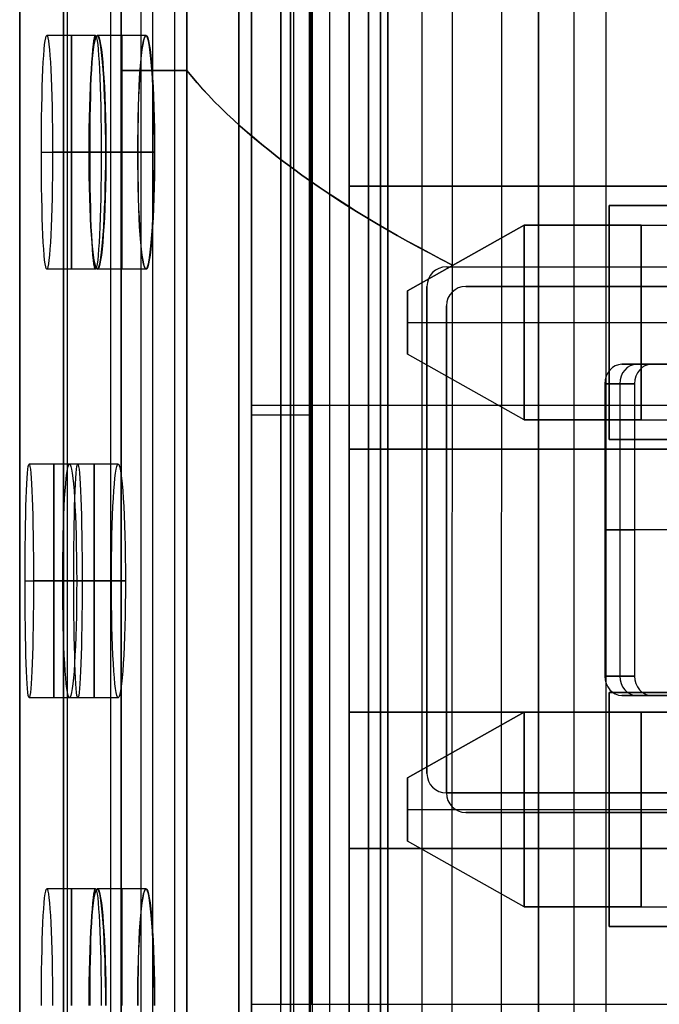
# Model space of a CAD drawing. Extents: x -64 to 57, y 4 to 161.
# Tile 18 of 256: x -64.37 to -61.08, y 37.66 to 42.71. Entities that reach past the tile are written whole.
import ezdxf

# ---------------------------------------------------------------- set-up
doc = ezdxf.new("R2010")
doc.units = 0
doc.layers.add('DEFAULT', color=7, linetype='CONTINUOUS')

msp = doc.modelspace()

# ---------------------------------------------------------------- linework, layer by layer
at = {"layer": 'DEFAULT', "color": 1}
for p, q in [((-62.5162, 152.7104, 35.6675), (-62.5162, 10.4575, 35.6675)), ((-62.5162, 10.4575, 36.8178), (-62.5162, 152.7104, 36.8178)), ((-63.847, 6.8406, 63.2503), (-63.8471, 78.0596, 63.2497)), ((-63.8471, 78.0596, 33.9253), (-63.847, 6.8413, 33.9247)), ((-63.7437, 6.8406, 63.5167), (-63.7438, 78.0596, 63.516)), ((-63.7437, 6.8413, 33.6583), (-63.7438, 78.0596, 33.659)), ((-63.5106, 6.8413, 33.4918), (-63.5108, 78.0597, 33.4925)), ((-63.5108, 78.0597, 33.4925), (-63.5106, 6.8413, 33.4918)), ((-63.5106, 6.8406, 63.6832), (-63.5107, 78.0596, 63.6826)), ((-63.5106, 6.8406, 63.6832), (-63.5107, 78.0596, 63.6826)), ((-62.9617, 77.5528, 31.2228), (-62.9617, 7.4921, 31.2228)), ((-62.9617, 77.5528, 65.9524), (-62.9617, 7.4914, 65.9524)), ((-62.143, 77.0581, 29.0329), (-62.1532, 8.8263, 29.056)), ((-62.143, 77.0581, 68.142), (-62.1532, 8.8261, 68.1189)), ((-61.8899, 77.0581, 28.7335), (-61.9001, 8.826, 28.756)), ((-61.8899, 77.0581, 68.4415), (-61.9001, 8.8259, 68.419)), ((-61.5253, 8.8259, 28.6394), (-61.5154, 77.0581, 28.6171)), ((-61.5253, 8.8257, 68.5356), (-61.5154, 77.0581, 68.5578)), ((-62.3008, 30.1733, 54.194), (-62.3008, 45.1395, 54.194)), ((-61.3579, 45.1725, 54.2269), (-61.3579, 30.1404, 54.2269)), ((-63.2436, 45.1066, 54.1611), (-63.2436, 30.2062, 54.1611)), ((-63.2436, 30.2062, 37.6561), (-63.2436, 45.1066, 37.6561)), ((-62.8799, 30.1935, 37.6434), (-62.8799, 45.1193, 37.6434)), ((-62.5162, 30.1808, 37.6307), (-62.5162, 45.132, 37.6307)), ((-64.3681, 31.5064, 53.5771), (-64.3681, 43.8064, 53.5771)), ((-64.368, 43.8064, 53.5839), (-64.368, 31.5064, 53.5839)), ((-64.1439, 31.5064, 38.2609), (-64.1439, 43.8064, 38.2609)), ((-64.1435, 43.8064, 38.2468), (-64.1435, 31.5064, 38.2468)), ((-64.1246, 43.8064, 53.3272), (-64.1246, 31.5064, 53.3272)), ((-63.9004, 31.5064, 38.5109), (-63.9004, 43.8064, 38.5109)), ((-63.6841, 31.5064, 53.3156), (-63.6841, 43.8064, 53.3156)), ((-63.572, 31.5064, 38.5195), (-63.572, 43.8064, 38.5195)), ((-63.2436, 43.8064, 38.5281), (-63.2436, 31.5064, 38.5281)), ((-63.2436, 31.5064, 53.3041), (-63.2436, 43.8064, 53.3041)), ((-63.9788, 42.6298, 57.2924), (-64.2288, 42.6298, 57.2924)), ((-63.72, 42.6298, 35.5424), (-63.97, 42.6298, 35.5424)), ((-63.7193, 42.6298, 61.6424), (-63.9693, 42.6298, 61.6424)), ((-64.2565, 42.0298, 56.6924), (-64.0065, 42.0298, 56.6924)), ((-63.9492, 42.0298, 57.8924), (-64.1992, 42.0298, 57.8924)), ((-63.762, 42.0298, 36.1424), (-64.012, 42.0298, 36.1424)), ((-64.0113, 42.0298, 61.0424), (-63.7613, 42.0298, 61.0424)), ((-63.9261, 42.0298, 34.9424), (-63.6761, 42.0298, 34.9424)), ((-63.6754, 42.0298, 62.2424), (-63.9254, 42.0298, 62.2424)), ((-63.9788, 41.4298, 57.2924), (-64.2288, 41.4298, 57.2924)), ((-63.72, 41.4298, 35.5424), (-63.97, 41.4298, 35.5424)), ((-63.7193, 41.4298, 61.6424), (-63.9693, 41.4298, 61.6424)), ((-64.0696, 40.4298, 55.1174), (-64.3196, 40.4298, 55.1174)), ((-63.8621, 40.4298, 59.4674), (-64.1121, 40.4298, 59.4674)), ((-64.34, 39.8298, 54.5174), (-64.09, 39.8298, 54.5174)), ((-64.0471, 39.8298, 55.7174), (-64.2971, 39.8298, 55.7174)), ((-64.1469, 39.8298, 58.8674), (-63.8969, 39.8298, 58.8674)), ((-63.8253, 39.8298, 60.0674), (-64.0753, 39.8298, 60.0674)), ((-64.0696, 39.2298, 55.1174), (-64.3196, 39.2298, 55.1174)), ((-63.8621, 39.2298, 59.4674), (-64.1121, 39.2298, 59.4674)), ((-63.9788, 38.2498, 57.2924), (-64.2288, 38.2498, 57.2924)), ((-63.72, 38.2498, 35.5424), (-63.97, 38.2498, 35.5424)), ((-63.7193, 38.2498, 61.6424), (-63.9693, 38.2498, 61.6424))]:
    msp.add_line(p, q, dxfattribs=at)
at = {"layer": 'DEFAULT', "color": 156}
for p, q in [((-61.704, 10.774, 35.8806), (-61.704, 151.5363, 35.8806)), ((-61.704, 151.5363, 37.5166), (-61.704, 10.774, 37.5166)), ((-61.704, 10.774, 36.6986), (-61.704, 151.5363, 36.6986))]:
    msp.add_line(p, q, dxfattribs=at)
at = {"layer": 'DEFAULT', "color": 254}
for p, q in [((-62.6771, 43.9065, 44.5166), (-62.6771, 41.8565, 44.5166)), ((-62.6771, 41.8565, 47.3166), (-62.6771, 43.9065, 47.3166)), ((-62.9771, 43.7065, 44.6166), (-62.9771, 31.4065, 44.6166)), ((-62.9771, 31.4065, 47.2166), (-62.9771, 43.7065, 47.2166)), ((-62.9771, 43.7065, 45.9166), (-62.9771, 31.4065, 45.9166)), ((-62.6771, 31.4065, 44.6166), (-62.6771, 43.7065, 44.6166)), ((-62.6771, 31.4065, 47.2166), (-62.6771, 43.7065, 47.2166)), ((-62.6771, 43.7065, 45.9166), (-62.6771, 31.4065, 45.9166)), ((-62.5771, 31.4065, 44.5166), (-62.5771, 43.7065, 44.5166)), ((-62.5771, 31.4065, 44.2166), (-62.5771, 43.7065, 44.2166)), ((-62.5771, 43.7065, 47.3166), (-62.5771, 31.4065, 47.3166)), ((-62.5771, 43.7065, 47.6166), (-62.5771, 31.4065, 47.6166)), ((-62.6771, 43.3315, 45.9166), (-62.6771, 31.9815, 45.9166)), ((-62.5771, 43.1565, 50.2166), (-62.5771, 32.1565, 50.2166)), ((-62.4771, 43.1565, 41.7666), (-62.4771, 32.1565, 41.7666)), ((-62.6771, 43.0565, 50.3166), (-62.6771, 32.2565, 50.3166)), ((-62.6771, 43.0565, 51.9166), (-62.6771, 32.2565, 51.9166)), ((-62.5771, 43.0565, 41.8666), (-62.5771, 32.2565, 41.8666)), ((-62.5771, 43.0565, 43.4666), (-62.5771, 32.2565, 43.4666)), ((-62.7771, 42.9565, 50.4166), (-62.7771, 32.3565, 50.4166)), ((-62.7771, 42.9565, 51.8166), (-62.7771, 32.3565, 51.8166)), ((-62.7771, 42.9565, 51.1166), (-62.7771, 32.3565, 51.1166)), ((-62.6771, 42.9565, 41.9666), (-62.6771, 32.3565, 41.9666)), ((-62.6771, 32.3565, 43.3666), (-62.6771, 42.9565, 43.3666)), ((-62.6771, 42.9565, 42.6666), (-62.6771, 32.3565, 42.6666)), ((-62.5771, 42.9565, 52.0166), (-62.5771, 32.3565, 52.0166)), ((-62.4771, 32.3565, 43.5666), (-62.4771, 42.9565, 43.5666)), ((-62.6771, 41.8565, 44.5166), (-56.2771, 41.8565, 44.5166)), ((-56.2771, 41.8565, 47.3166), (-62.6771, 41.8565, 47.3166)), ((-62.6771, 41.8565, 45.3916), (-56.2771, 41.8565, 45.3916)), ((-62.6771, 41.8565, 44.5166), (-62.6771, 41.8565, 45.3916)), ((-62.6771, 39.1565, 45.3916), (-62.6771, 41.8565, 45.3916)), ((-62.6771, 41.8565, 46.4416), (-62.6771, 39.1565, 46.4416)), ((-62.6771, 41.8565, 47.3166), (-62.6771, 41.8565, 46.4416)), ((-56.2771, 41.8565, 46.4416), (-62.6771, 41.8565, 46.4416)), ((-56.2771, 41.8565, 44.9541), (-62.6771, 41.8565, 44.9541)), ((-56.2771, 41.8565, 46.8791), (-62.6771, 41.8565, 46.8791)), ((-61.3421, 41.7565, 51.4966), (-61.3421, 40.5565, 51.4966)), ((-54.3571, 41.7565, 51.4966), (-61.3421, 41.7565, 51.4966)), ((-61.3421, 41.7565, 50.2166), (-61.3421, 40.5565, 50.2166)), ((-61.3421, 41.7565, 51.4966), (-61.3421, 41.7565, 50.2166)), ((-61.3421, 41.7565, 50.2166), (-54.3571, 41.7565, 50.2166)), ((-54.3571, 41.7565, 42.9966), (-61.3421, 41.7565, 42.9966)), ((-61.3421, 41.7565, 42.9966), (-61.3421, 41.7565, 41.7666)), ((-61.3421, 41.7565, 41.7666), (-54.3571, 41.7565, 41.7666)), ((-61.3421, 40.5565, 41.7666), (-61.3421, 41.7565, 41.7666)), ((-61.3421, 40.5565, 42.9966), (-61.3421, 41.7565, 42.9966)), ((-61.3421, 41.7565, 50.8566), (-61.3421, 40.5565, 50.8566)), ((-51.9421, 41.7565, 50.2466), (-61.3421, 41.7565, 50.2466)), ((-61.3421, 41.7565, 42.3816), (-61.3421, 40.5565, 42.3816)), ((-62.3771, 41.319, 50.7347), (-61.7771, 41.6565, 50.7347)), ((-61.7771, 41.6565, 50.9847), (-62.3771, 41.319, 50.9847)), ((-61.7771, 41.6565, 50.8597), (-62.3771, 41.319, 50.8597)), ((-62.3771, 41.319, 42.2347), (-61.7771, 41.6565, 42.2347)), ((-61.7771, 41.6565, 42.4847), (-62.3771, 41.319, 42.4847)), ((-61.7771, 41.6565, 42.3597), (-62.3771, 41.319, 42.3597)), ((-61.7771, 41.6565, 50.7347), (-61.1771, 41.6565, 50.7347)), ((-61.1771, 41.6565, 50.9847), (-61.7771, 41.6565, 50.9847)), ((-61.7771, 41.6565, 50.7347), (-61.7771, 41.6565, 50.9847)), ((-61.7771, 40.6565, 50.7347), (-61.7771, 41.6565, 50.7347)), ((-61.7771, 40.6565, 50.9847), (-61.7771, 41.6565, 50.9847)), ((-61.1771, 41.6565, 42.2347), (-61.7771, 41.6565, 42.2347)), ((-61.7771, 41.6565, 42.2347), (-61.7771, 41.6565, 42.4847)), ((-61.7771, 41.6565, 42.4847), (-61.1771, 41.6565, 42.4847)), ((-61.7771, 40.6565, 42.2347), (-61.7771, 41.6565, 42.2347)), ((-61.7771, 41.6565, 42.4847), (-61.7771, 40.6565, 42.4847)), ((-61.1771, 41.6565, 50.9847), (-61.1771, 40.6565, 50.9847)), ((-61.1771, 41.6565, 50.7347), (-61.1771, 40.6565, 50.7347)), ((-61.1771, 41.6565, 42.2347), (-61.1771, 40.6565, 42.2347)), ((-61.1771, 40.6565, 42.4847), (-61.1771, 41.6565, 42.4847)), ((-62.0771, 41.4877, 50.9847), (-62.0771, 41.4877, 50.7347)), ((-62.0771, 41.4877, 42.4847), (-62.0771, 41.4877, 42.2347)), ((-62.3771, 40.994, 50.7347), (-62.3771, 41.319, 50.7347)), ((-62.3771, 41.319, 50.9847), (-62.3771, 40.994, 50.9847)), ((-62.3771, 41.319, 50.9847), (-62.3771, 41.319, 50.7347)), ((-62.3771, 40.994, 50.8597), (-62.3771, 41.319, 50.8597)), ((-62.3771, 40.994, 42.2347), (-62.3771, 41.319, 42.2347)), ((-62.3771, 41.319, 42.4847), (-62.3771, 40.994, 42.4847)), ((-62.3771, 41.319, 42.4847), (-62.3771, 41.319, 42.2347)), ((-62.3771, 40.994, 42.3597), (-62.3771, 41.319, 42.3597)), ((-59.6333, 41.3415, 44.5166), (-62.0771, 41.3415, 44.5166)), ((-62.0771, 41.3415, 44.5166), (-62.0771, 41.3415, 44.2166)), ((-62.0771, 41.3415, 44.2166), (-59.6333, 41.3415, 44.2166)), ((-62.0771, 41.3415, 47.3166), (-59.6333, 41.3415, 47.3166)), ((-62.0771, 41.3415, 47.6166), (-59.6333, 41.3415, 47.6166)), ((-62.0771, 41.3415, 47.6166), (-62.0771, 41.3415, 47.3166)), ((-62.0771, 41.3415, 44.3666), (-59.6333, 41.3415, 44.3666)), ((-62.0771, 41.3415, 47.4666), (-59.6333, 41.3415, 47.4666)), ((-62.1771, 41.2415, 44.5166), (-62.1771, 38.7415, 44.5166)), ((-62.1771, 38.7415, 44.2166), (-62.1771, 41.2415, 44.2166)), ((-62.1771, 41.2415, 44.2166), (-62.1771, 41.2415, 44.5166)), ((-62.1771, 38.7415, 47.3166), (-62.1771, 41.2415, 47.3166)), ((-62.1771, 38.7415, 47.6166), (-62.1771, 41.2415, 47.6166)), ((-62.1771, 41.2415, 47.3166), (-62.1771, 41.2415, 47.6166)), ((-62.1771, 41.2415, 44.3666), (-62.1771, 38.7415, 44.3666)), ((-62.1771, 41.2415, 47.4666), (-62.1771, 38.7415, 47.4666)), ((-62.3771, 41.1565, 50.7347), (-61.1771, 41.1565, 50.7347)), ((-62.3771, 41.1565, 50.9847), (-61.1771, 41.1565, 50.9847)), ((-62.3771, 41.1565, 50.7347), (-62.3771, 41.1565, 50.9847)), ((-62.3771, 41.1565, 42.2347), (-61.1771, 41.1565, 42.2347)), ((-62.3771, 41.1565, 42.4847), (-61.1771, 41.1565, 42.4847)), ((-62.3771, 41.1565, 42.2347), (-62.3771, 41.1565, 42.4847)), ((-61.3421, 41.1565, 51.4966), (-61.3421, 41.1565, 50.2166)), ((-61.3421, 41.1565, 42.9966), (-51.9421, 41.1565, 42.9966)), ((-61.3421, 41.1565, 42.9966), (-61.3421, 41.1565, 41.7666)), ((-61.7771, 40.6565, 50.9847), (-62.3771, 40.994, 50.9847)), ((-62.3771, 40.994, 50.9847), (-62.3771, 40.994, 50.7347)), ((-61.7771, 40.6565, 50.7347), (-62.3771, 40.994, 50.7347)), ((-61.7771, 40.6565, 50.8597), (-62.3771, 40.994, 50.8597)), ((-61.7771, 40.6565, 42.4847), (-62.3771, 40.994, 42.4847)), ((-62.3771, 40.994, 42.4847), (-62.3771, 40.994, 42.2347)), ((-61.7771, 40.6565, 42.2347), (-62.3771, 40.994, 42.2347)), ((-61.7771, 40.6565, 42.3597), (-62.3771, 40.994, 42.3597)), ((-62.0771, 40.8252, 50.9847), (-62.0771, 40.8252, 50.7347)), ((-62.0771, 40.8252, 42.4847), (-62.0771, 40.8252, 42.2347)), ((-61.1771, 40.6565, 50.9847), (-61.7771, 40.6565, 50.9847)), ((-61.7771, 40.6565, 50.9847), (-61.7771, 40.6565, 50.7347)), ((-61.7771, 40.6565, 50.7347), (-61.1771, 40.6565, 50.7347)), ((-61.1771, 40.6565, 42.4847), (-61.7771, 40.6565, 42.4847)), ((-61.7771, 40.6565, 42.4847), (-61.7771, 40.6565, 42.2347)), ((-61.7771, 40.6565, 42.2347), (-61.1771, 40.6565, 42.2347)), ((-61.3421, 40.5565, 51.4966), (-54.3571, 40.5565, 51.4966)), ((-54.3571, 40.5565, 50.2166), (-61.3421, 40.5565, 50.2166)), ((-61.3421, 40.5565, 50.2166), (-61.3421, 40.5565, 51.4966)), ((-54.3571, 40.5565, 41.7666), (-61.3421, 40.5565, 41.7666)), ((-61.3421, 40.5565, 41.7666), (-61.3421, 40.5565, 42.9966)), ((-61.3421, 40.5565, 42.9966), (-54.3571, 40.5565, 42.9966)), ((-51.9421, 40.5565, 50.2466), (-61.3421, 40.5565, 50.2466)), ((-56.2771, 40.5065, 45.3916), (-62.6771, 40.5065, 45.3916)), ((-62.6771, 40.5065, 46.4416), (-56.2771, 40.5065, 46.4416)), ((-62.1771, 39.9915, 44.2166), (-62.1771, 39.9915, 44.5166)), ((-62.1771, 39.9915, 47.3166), (-62.1771, 39.9915, 47.6166)), ((-61.3421, 39.2565, 51.4966), (-61.3421, 38.0565, 51.4966)), ((-54.3571, 39.2565, 51.4966), (-61.3421, 39.2565, 51.4966)), ((-61.3421, 39.2565, 50.2166), (-61.3421, 38.0565, 50.2166)), ((-61.3421, 39.2565, 51.4966), (-61.3421, 39.2565, 50.2166)), ((-61.3421, 39.2565, 50.2166), (-54.3571, 39.2565, 50.2166)), ((-54.3571, 39.2565, 42.9966), (-61.3421, 39.2565, 42.9966)), ((-61.3421, 39.2565, 42.9966), (-61.3421, 39.2565, 41.7666)), ((-61.3421, 39.2565, 41.7666), (-54.3571, 39.2565, 41.7666)), ((-61.3421, 38.0565, 42.9966), (-61.3421, 39.2565, 42.9966)), ((-61.3421, 39.2565, 41.7666), (-61.3421, 38.0565, 41.7666)), ((-61.3421, 39.2565, 50.8566), (-61.3421, 38.0565, 50.8566)), ((-51.9421, 39.2565, 50.2466), (-61.3421, 39.2565, 50.2466)), ((-61.3421, 39.2565, 42.3816), (-61.3421, 38.0565, 42.3816)), ((-56.2771, 39.1565, 44.5166), (-62.6771, 39.1565, 44.5166)), ((-62.6771, 39.1565, 44.5166), (-62.6771, 38.4565, 44.5166)), ((-62.6771, 39.1565, 47.3166), (-56.2771, 39.1565, 47.3166)), ((-62.6771, 38.4565, 47.3166), (-62.6771, 39.1565, 47.3166)), ((-56.2771, 39.1565, 45.3916), (-62.6771, 39.1565, 45.3916)), ((-62.6771, 39.1565, 45.3916), (-62.6771, 39.1565, 44.5166)), ((-62.6771, 39.1565, 46.4416), (-62.6771, 39.1565, 47.3166)), ((-62.6771, 39.1565, 46.4416), (-56.2771, 39.1565, 46.4416)), ((-56.2771, 39.1565, 44.9541), (-62.6771, 39.1565, 44.9541)), ((-56.2771, 39.1565, 46.8791), (-62.6771, 39.1565, 46.8791)), ((-62.3771, 38.819, 50.7347), (-61.7771, 39.1565, 50.7347)), ((-61.7771, 39.1565, 50.9847), (-62.3771, 38.819, 50.9847)), ((-61.7771, 39.1565, 50.8597), (-62.3771, 38.819, 50.8597)), ((-62.3771, 38.819, 42.2347), (-61.7771, 39.1565, 42.2347)), ((-61.7771, 39.1565, 42.4847), (-62.3771, 38.819, 42.4847)), ((-61.7771, 39.1565, 42.3597), (-62.3771, 38.819, 42.3597)), ((-61.7771, 39.1565, 50.7347), (-61.1771, 39.1565, 50.7347)), ((-61.1771, 39.1565, 50.9847), (-61.7771, 39.1565, 50.9847)), ((-61.7771, 39.1565, 50.7347), (-61.7771, 39.1565, 50.9847)), ((-61.7771, 38.1565, 50.7347), (-61.7771, 39.1565, 50.7347)), ((-61.7771, 38.1565, 50.9847), (-61.7771, 39.1565, 50.9847)), ((-61.1771, 39.1565, 42.2347), (-61.7771, 39.1565, 42.2347)), ((-61.7771, 39.1565, 42.2347), (-61.7771, 39.1565, 42.4847)), ((-61.7771, 39.1565, 42.4847), (-61.1771, 39.1565, 42.4847)), ((-61.7771, 38.1565, 42.2347), (-61.7771, 39.1565, 42.2347)), ((-61.7771, 39.1565, 42.4847), (-61.7771, 38.1565, 42.4847)), ((-61.1771, 39.1565, 50.9847), (-61.1771, 38.1565, 50.9847)), ((-61.1771, 39.1565, 50.7347), (-61.1771, 38.1565, 50.7347)), ((-61.1771, 39.1565, 42.2347), (-61.1771, 38.1565, 42.2347)), ((-61.1771, 38.1565, 42.4847), (-61.1771, 39.1565, 42.4847)), ((-62.0771, 38.9877, 50.9847), (-62.0771, 38.9877, 50.7347)), ((-62.0771, 38.9877, 42.4847), (-62.0771, 38.9877, 42.2347)), ((-62.3771, 38.494, 50.7347), (-62.3771, 38.819, 50.7347)), ((-62.3771, 38.819, 50.9847), (-62.3771, 38.494, 50.9847)), ((-62.3771, 38.819, 50.9847), (-62.3771, 38.819, 50.7347)), ((-62.3771, 38.494, 50.8597), (-62.3771, 38.819, 50.8597)), ((-62.3771, 38.494, 42.2347), (-62.3771, 38.819, 42.2347)), ((-62.3771, 38.819, 42.4847), (-62.3771, 38.494, 42.4847)), ((-62.3771, 38.819, 42.4847), (-62.3771, 38.819, 42.2347)), ((-62.3771, 38.494, 42.3597), (-62.3771, 38.819, 42.3597)), ((-62.1771, 38.7415, 44.5166), (-62.1771, 38.7415, 44.2166)), ((-62.1771, 38.7415, 47.6166), (-62.1771, 38.7415, 47.3166)), ((-62.3771, 38.6565, 50.7347), (-61.1771, 38.6565, 50.7347)), ((-62.3771, 38.6565, 50.9847), (-61.1771, 38.6565, 50.9847)), ((-62.3771, 38.6565, 50.7347), (-62.3771, 38.6565, 50.9847)), ((-62.3771, 38.6565, 42.2347), (-61.1771, 38.6565, 42.2347)), ((-62.3771, 38.6565, 42.4847), (-61.1771, 38.6565, 42.4847)), ((-62.3771, 38.6565, 42.2347), (-62.3771, 38.6565, 42.4847)), ((-62.0771, 38.6415, 44.5166), (-59.6333, 38.6415, 44.5166)), ((-59.6333, 38.6415, 44.2166), (-62.0771, 38.6415, 44.2166)), ((-62.0771, 38.6415, 44.2166), (-62.0771, 38.6415, 44.5166)), ((-59.6333, 38.6415, 47.3166), (-62.0771, 38.6415, 47.3166)), ((-59.6333, 38.6415, 47.6166), (-62.0771, 38.6415, 47.6166)), ((-62.0771, 38.6415, 47.3166), (-62.0771, 38.6415, 47.6166)), ((-62.0771, 38.6415, 44.3666), (-59.6333, 38.6415, 44.3666)), ((-62.0771, 38.6415, 47.4666), (-59.6333, 38.6415, 47.4666)), ((-61.3421, 38.6565, 51.4966), (-61.3421, 38.6565, 50.2166)), ((-61.3421, 38.6565, 42.9966), (-51.9421, 38.6565, 42.9966)), ((-61.3421, 38.6565, 42.9966), (-61.3421, 38.6565, 41.7666)), ((-61.7771, 38.1565, 50.9847), (-62.3771, 38.494, 50.9847)), ((-62.3771, 38.494, 50.9847), (-62.3771, 38.494, 50.7347)), ((-61.7771, 38.1565, 50.7347), (-62.3771, 38.494, 50.7347)), ((-61.7771, 38.1565, 50.8597), (-62.3771, 38.494, 50.8597)), ((-61.7771, 38.1565, 42.4847), (-62.3771, 38.494, 42.4847)), ((-62.3771, 38.494, 42.4847), (-62.3771, 38.494, 42.2347)), ((-61.7771, 38.1565, 42.2347), (-62.3771, 38.494, 42.2347)), ((-61.7771, 38.1565, 42.3597), (-62.3771, 38.494, 42.3597)), ((-62.6771, 38.4565, 44.5166), (-56.2771, 38.4565, 44.5166)), ((-56.2771, 38.4565, 47.3166), (-62.6771, 38.4565, 47.3166)), ((-62.6771, 38.4565, 45.3916), (-62.6771, 38.4565, 44.5166)), ((-62.6771, 36.8565, 45.3916), (-62.6771, 38.4565, 45.3916)), ((-62.6771, 38.4565, 46.4416), (-62.6771, 36.8565, 46.4416)), ((-62.6771, 38.4565, 47.3166), (-62.6771, 38.4565, 46.4416)), ((-62.6771, 38.4565, 45.3916), (-56.2771, 38.4565, 45.3916)), ((-62.6771, 38.4565, 46.4416), (-56.2771, 38.4565, 46.4416)), ((-56.2771, 38.4565, 44.9541), (-62.6771, 38.4565, 44.9541)), ((-56.2771, 38.4565, 46.8791), (-62.6771, 38.4565, 46.8791)), ((-62.0771, 38.3252, 50.9847), (-62.0771, 38.3252, 50.7347)), ((-62.0771, 38.3252, 42.4847), (-62.0771, 38.3252, 42.2347)), ((-61.1771, 38.1565, 50.9847), (-61.7771, 38.1565, 50.9847)), ((-61.7771, 38.1565, 50.9847), (-61.7771, 38.1565, 50.7347)), ((-61.7771, 38.1565, 50.7347), (-61.1771, 38.1565, 50.7347)), ((-61.1771, 38.1565, 42.4847), (-61.7771, 38.1565, 42.4847)), ((-61.7771, 38.1565, 42.4847), (-61.7771, 38.1565, 42.2347)), ((-61.7771, 38.1565, 42.2347), (-61.1771, 38.1565, 42.2347)), ((-61.3421, 38.0565, 51.4966), (-54.3571, 38.0565, 51.4966)), ((-54.3571, 38.0565, 50.2166), (-61.3421, 38.0565, 50.2166)), ((-61.3421, 38.0565, 50.2166), (-61.3421, 38.0565, 51.4966)), ((-54.3571, 38.0565, 41.7666), (-61.3421, 38.0565, 41.7666)), ((-61.3421, 38.0565, 41.7666), (-61.3421, 38.0565, 42.9966)), ((-61.3421, 38.0565, 42.9966), (-54.3571, 38.0565, 42.9966)), ((-51.9421, 38.0565, 50.2466), (-61.3421, 38.0565, 50.2466))]:
    msp.add_line(p, q, dxfattribs=at)
at = {"layer": 'DEFAULT'}
for p, q in [((-63.1771, 37.6565, 38.7866), (-63.1771, 43.8065, 38.7866)), ((-63.1771, 43.8065, 38.4716), (-63.1771, 37.6565, 38.4716)), ((-62.8771, 43.8065, 38.7866), (-62.8742, 37.6565, 38.7936)), ((-62.8771, 37.6565, 38.7916), (-62.8771, 43.8065, 38.7866)), ((-62.8771, 43.8065, 38.4741), (-62.8771, 37.6565, 38.4741)), ((-62.8742, 37.6565, 38.7936), (-62.8671, 43.8065, 38.7966)), ((-62.8721, 37.6565, 38.7966), (-62.8671, 43.8065, 38.7966)), ((-62.8671, 37.6565, 39.0966), (-62.8671, 43.8065, 39.0966)), ((-63.1771, 43.7065, 38.1566), (-63.1771, 37.6565, 38.1566)), ((-63.0271, 43.7065, 38.1566), (-63.0271, 37.6565, 38.1566)), ((-62.8771, 43.7065, 38.1566), (-62.8771, 37.6565, 38.1566)), ((-63.1771, 32.0065, 53.0466), (-63.1771, 43.3065, 53.0466)), ((-63.1771, 43.3065, 53.3541), (-63.1771, 32.0065, 53.3541)), ((-62.8771, 32.0065, 53.0466), (-62.8771, 43.3065, 53.0466)), ((-62.8771, 43.3065, 53.3541), (-62.8771, 32.0065, 53.3541)), ((-62.8671, 43.3065, 53.0366), (-62.8671, 32.0065, 53.0366)), ((-62.8671, 43.3065, 52.7366), (-62.8671, 32.0065, 52.7366)), ((-63.1771, 32.1065, 53.6616), (-63.1771, 43.2065, 53.6616)), ((-63.0271, 32.1065, 53.6616), (-63.0271, 43.2065, 53.6616)), ((-62.8771, 32.1065, 53.6616), (-62.8771, 43.2065, 53.6616)), ((-62.1771, 41.4415, 53.0366), (-59.3926, 41.4415, 53.0366)), ((-62.1771, 41.4415, 52.7366), (-59.3926, 41.4415, 52.7366)), ((-62.1771, 41.4415, 53.0366), (-62.1771, 41.4415, 52.7366)), ((-62.1771, 41.4415, 52.8866), (-59.3926, 41.4415, 52.8866)), ((-62.2771, 38.8415, 53.0366), (-62.2771, 41.3415, 53.0366)), ((-62.2771, 38.8415, 52.7366), (-62.2771, 41.3415, 52.7366)), ((-62.2771, 41.3415, 52.7366), (-62.2771, 41.3415, 53.0366)), ((-62.2771, 41.3415, 52.8866), (-62.2771, 38.8415, 52.8866)), ((-60.328, 40.9415, 52.1293), (-61.2768, 40.9415, 52.686)), ((-61.2768, 40.9415, 52.686), (-61.125, 40.9415, 52.9447)), ((-61.125, 40.9415, 52.9447), (-60.1762, 40.9415, 52.388)), ((-61.363, 40.8415, 52.7366), (-61.363, 39.3415, 52.7366)), ((-61.363, 40.8415, 52.7366), (-61.2112, 40.8415, 52.9953)), ((-61.2112, 40.8415, 52.9953), (-61.363, 40.8415, 52.7366)), ((-61.2871, 40.8415, 52.8659), (-61.2871, 39.3415, 52.8659)), ((-61.2112, 40.8415, 52.9953), (-61.2112, 39.3415, 52.9953)), ((-63.1771, 40.7315, 38.7866), (-63.1771, 40.7315, 38.1566)), ((-62.8771, 40.7315, 38.7891), (-62.8771, 40.7315, 38.1566)), ((-62.8696, 40.7315, 38.7966), (-54.2771, 40.7315, 38.7966)), ((-62.8671, 40.7315, 39.0966), (-54.2771, 40.7315, 39.0966)), ((-63.1771, 40.6815, 38.1566), (-62.8771, 40.6815, 38.1566)), ((-62.2771, 40.0915, 52.7366), (-62.2771, 40.0915, 53.0366)), ((-60.328, 40.0915, 52.1293), (-61.363, 40.0915, 52.7366)), ((-61.363, 40.0915, 52.7366), (-61.2112, 40.0915, 52.9953)), ((-60.1762, 40.0915, 52.388), (-61.2112, 40.0915, 52.9953)), ((-61.2112, 39.3415, 52.9953), (-61.363, 39.3415, 52.7366)), ((-61.363, 39.3415, 52.7366), (-61.2112, 39.3415, 52.9953)), ((-61.2768, 39.2415, 52.686), (-60.328, 39.2415, 52.1293)), ((-61.125, 39.2415, 52.9447), (-61.2768, 39.2415, 52.686)), ((-60.1762, 39.2415, 52.388), (-61.125, 39.2415, 52.9447)), ((-62.2771, 38.8415, 53.0366), (-62.2771, 38.8415, 52.7366)), ((-59.3926, 38.7415, 53.0366), (-62.1771, 38.7415, 53.0366)), ((-59.3926, 38.7415, 52.7366), (-62.1771, 38.7415, 52.7366)), ((-62.1771, 38.7415, 52.7366), (-62.1771, 38.7415, 53.0366)), ((-62.1771, 38.7415, 52.8866), (-59.3926, 38.7415, 52.8866)), ((-63.1771, 37.6565, 38.6266), (-62.8734, 37.6565, 38.6266)), ((-62.8771, 37.6565, 38.1566), (-62.8721, 37.6565, 38.7916)), ((-62.8771, 37.6564, 38.7866), (-62.8771, 37.6565, 38.7916)), ((-62.8721, 37.6565, 38.7916), (-54.2771, 37.6565, 38.7966)), ((-62.8671, 37.6564, 38.7966), (-62.8721, 37.6565, 38.7966))]:
    msp.add_line(p, q, dxfattribs=at)
at = {"layer": 'DEFAULT', "color": 1, "extrusion": (6.37239e-09, -5.38277e-14, 1)}
msp.add_arc((2106.8678, 83.1507, 28.609), 2167.9273, 178.056369, 181.9652383, dxfattribs=at)
at = {"layer": 'DEFAULT', "color": 1, "extrusion": (-6.39751e-09, 3.73463e-14, 1)}
msp.add_arc((2106.8678, 83.1507, 68.566), 2167.9273, 178.056369, 181.9652417, dxfattribs=at)
at = {"layer": 'DEFAULT', "color": 1, "extrusion": (0.998863, 0.001646, -0.047639)}
for centre in [(42.1348, 54.1709, -66.815), (42.1348, 54.1709, -66.815), (42.1344, 54.1828, -66.5653), (42.1344, 54.1828, -66.5653), (37.7548, 54.1705, -66.8222), (37.7548, 54.1705, -66.8222), (37.7544, 54.1825, -66.5725), (37.7544, 54.1825, -66.5725)]:
    msp.add_arc(centre, 0.6007, 270.0695, 89.9395, dxfattribs=at)
at = {"layer": 'DEFAULT', "color": 1, "extrusion": (1, 0, 0)}
for centre, start, end in [((42.0298, 57.2924, -64.1028), 270, 90), ((42.0298, 35.5424, -63.844), 270, 90), ((42.0298, 61.6424, -63.8433), 270, 90), ((42.0298, 57.2924, -64.1028), 90, 270), ((42.0298, 35.5424, -63.844), 90, 270), ((42.0298, 61.6424, -63.8433), 90, 270), ((39.8298, 55.1174, -64.1936), 270, 90), ((39.8298, 59.4674, -63.9861), 270, 90), ((39.8298, 55.1174, -64.1936), 90, 270), ((39.8298, 59.4674, -63.9861), 90, 270), ((37.6498, 57.2924, -64.1028), 270, 90), ((37.6498, 35.5424, -63.844), 270, 90), ((37.6498, 61.6424, -63.8433), 270, 90)]:
    msp.add_arc(centre, 0.6, start, end, dxfattribs=at)
at = {"layer": 'DEFAULT', "color": 1, "extrusion": (0.997447, 0.00165, 0.071391)}
for centre, start in [((42.134, 40.0136, -61.199), 270.1395), ((42.134, 40.0136, -61.199), 270.1396), ((42.1336, 39.9957, -60.9496), 270.1395), ((42.1336, 39.9957, -60.9496), 270.1395), ((37.754, 40.0141, -61.2062), 270.1395), ((37.754, 40.0141, -61.2062), 270.1396), ((37.7536, 39.9962, -60.9568), 270.1395), ((37.7536, 39.9962, -60.9568), 270.1395)]:
    msp.add_arc(centre, 0.6015, start, 89.8469, dxfattribs=at)
at = {"layer": 'DEFAULT', "color": 1, "extrusion": (0.997443, 0.00165, -0.071445)}
for centre, end in [((42.134, 56.9196, -68.1395), 89.8602), ((42.134, 56.9196, -68.1395), 89.8603), ((42.1336, 56.9375, -67.8901), 89.8602), ((42.1336, 56.9375, -67.8901), 89.8602), ((37.754, 56.9191, -68.1467), 89.8602), ((37.754, 56.9191, -68.1467), 89.8603), ((37.7536, 56.937, -67.8974), 89.8602), ((37.7536, 56.937, -67.8974), 89.8602)]:
    msp.add_arc(centre, 0.6015, 270.1533, end, dxfattribs=at)
at = {"layer": 'DEFAULT', "color": 1, "extrusion": (0.001717, 0.999998, 0.001325)}
msp.add_arc((63.4214, 33.908, 42.3856), 0.5, 288.9507, 355.4754, dxfattribs=at)
at = {"layer": 'DEFAULT', "color": 1, "extrusion": (0.001717, 0.999998, -0.001325)}
msp.add_arc((63.4214, 63.2668, 42.2566), 0.5, 4.5246, 71.0696, dxfattribs=at)
at = {"layer": 'DEFAULT', "color": 1, "extrusion": (0.019198, 0.976762, -0.213465)}
msp.add_arc((44.3693, 45.0875, 33.0954), 20.2807, 336.36427, 349.8504, dxfattribs=at)
at = {"layer": 'DEFAULT', "color": 1, "extrusion": (0.019198, 0.976762, 0.213465)}
msp.add_arc((44.3693, 49.8477, 53.8385), 20.2807, 10.15072, 23.63573, dxfattribs=at)
at = {"layer": 'DEFAULT', "color": 1, "extrusion": (0.998863, -0.001646, -0.047639)}
for centre in [(41.9246, 54.1643, -66.9534), (41.9246, 54.1643, -66.9534), (41.925, 54.1762, -66.7036), (41.925, 54.1762, -66.7036)]:
    msp.add_arc(centre, 0.6007, 90.0605, 269.9305, dxfattribs=at)
at = {"layer": 'DEFAULT', "color": 1, "extrusion": (0.997447, -0.00165, 0.071391)}
for centre, end in [((41.9254, 40.0235, -61.3377), 269.8605), ((41.9254, 40.0235, -61.3377), 269.8605), ((41.9258, 40.0057, -61.0883), 269.8604), ((41.9258, 40.0057, -61.0883), 269.8605)]:
    msp.add_arc(centre, 0.6015, 90.1531, end, dxfattribs=at)
at = {"layer": 'DEFAULT', "color": 1, "extrusion": (0.997443, -0.00165, -0.071445)}
for centre, start in [((41.9254, 56.9097, -68.2782), 90.1398), ((41.9254, 56.9097, -68.2782), 90.1398), ((41.9258, 56.9275, -68.0288), 90.1397), ((41.9258, 56.9275, -68.0288), 90.1398)]:
    msp.add_arc(centre, 0.6015, start, 269.8467, dxfattribs=at)
at = {"layer": 'DEFAULT', "color": 1, "extrusion": (0, 1, 0)}
for centre, start, end in [((-118.542, 48.5874, 42.0298), 2.542219, 2.918916), ((-118.542, 48.5876, 42.0298), 355.717476, 356.094708), ((-118.542, 48.5874, 42.0298), 3.908389, 4.285623), ((-118.542, 48.5874, 39.8298), 1.859725, 2.236234), ((-118.542, 48.5874, 39.8298), 3.225075, 3.602013)]:
    msp.add_arc(centre, 182.7283, start, end, dxfattribs=at)
at = {"layer": 'DEFAULT', "color": 254, "extrusion": (-1.19249e-08, 1, 1.00688e-15)}
msp.add_arc((61.1771, 50.3597, 41.6565), 0.625, 90, 138.7982, dxfattribs=at)
at = {"layer": 'DEFAULT', "color": 254, "extrusion": (-1.19249e-08, 1, 6.01098e-16)}
msp.add_arc((61.1771, 50.3597, 41.6565), 0.375, 90, 138.7982, dxfattribs=at)
at = {"layer": 'DEFAULT', "color": 254, "extrusion": (-1.19249e-08, 1, 8.50389e-16)}
msp.add_arc((61.1771, 41.8597, 41.6565), 0.625, 90, 138.7982, dxfattribs=at)
at = {"layer": 'DEFAULT', "color": 254, "extrusion": (-1.19249e-08, 1, 8.56291e-17)}
msp.add_arc((61.1771, 41.8597, 41.6565), 0.375, 90, 138.7982, dxfattribs=at)
at = {"layer": 'DEFAULT'}
for centre, start, end in [((-62.1771, 41.3415, 53.0366), 90, 180), ((-62.1771, 41.3415, 52.7366), 90, 180), ((-62.1771, 41.3415, 52.8866), 90, 180), ((-62.1771, 38.8415, 53.0366), 180, 270), ((-62.1771, 38.8415, 52.7366), 180, 270), ((-62.1771, 38.8415, 52.8866), 180, 270)]:
    msp.add_arc(centre, 0.1, start, end, dxfattribs=at)
at = {"layer": 'DEFAULT', "color": 254}
for centre, start, end in [((-62.0771, 41.2415, 44.5166), 90, 180), ((-62.0771, 41.2415, 44.2166), 90, 180), ((-62.0771, 41.2415, 47.3166), 90, 180), ((-62.0771, 41.2415, 47.6166), 90, 180), ((-62.0771, 41.2415, 44.3666), 90, 180), ((-62.0771, 41.2415, 47.4666), 90, 180), ((-62.0771, 38.7415, 44.5166), 180, 270), ((-62.0771, 38.7415, 44.2166), 180, 270), ((-62.0771, 38.7415, 47.3166), 180, 270), ((-62.0771, 38.7415, 47.6166), 180, 270), ((-62.0771, 38.7415, 44.3666), 180, 270), ((-62.0771, 38.7415, 47.4666), 180, 270)]:
    msp.add_arc(centre, 0.1, start, end, dxfattribs=at)
at = {"layer": 'DEFAULT', "color": 254, "extrusion": (-1.19249e-08, 1, 0)}
for centre, radius in [((61.1771, 50.3597, 41.1565), 0.625), ((61.1771, 50.3597, 41.1565), 0.375), ((61.1771, 41.8597, 41.1565), 0.625), ((61.1771, 41.8597, 41.1565), 0.375), ((61.1771, 50.3597, 38.6565), 0.625), ((61.1771, 50.3597, 38.6565), 0.375), ((61.1771, 41.8597, 38.6565), 0.625), ((61.1771, 41.8597, 38.6565), 0.375)]:
    msp.add_arc(centre, radius, 90, 138.7982, dxfattribs=at)
at = {"layer": 'DEFAULT', "extrusion": (0.506059, 6.03388e-09, 0.862499)}
msp.add_arc((40.8415, 79.5134, 14.4319), 0.1, 0, 90, dxfattribs=at)
at = {"layer": 'DEFAULT', "extrusion": (0.506059, 6.0347e-09, 0.862499)}
for centre, start, end in [((40.8415, 79.5134, 14.5819), 0, 90), ((40.8415, 79.5134, 14.7319), 360, 90), ((39.3415, 79.5134, 14.5819), 90, 180)]:
    msp.add_arc(centre, 0.1, start, end, dxfattribs=at)
at = {"layer": 'DEFAULT', "extrusion": (-1.19249e-08, 1, 0)}
for radius, start, end in [(0.31, 0, 90), (0.01, 18.4349, 71.5651)]:
    msp.add_arc((62.8671, 38.7866, 40.7315), radius, start, end, dxfattribs=at)
at = {"layer": 'DEFAULT', "color": 254, "extrusion": (-1.19249e-08, 1, 4.55468e-16)}
msp.add_arc((61.1771, 50.3597, 40.6565), 0.625, 90, 138.7982, dxfattribs=at)
at = {"layer": 'DEFAULT', "color": 254, "extrusion": (-1.19249e-08, 1, -8.0231e-17)}
msp.add_arc((61.1771, 50.3597, 40.6565), 0.375, 90, 138.7982, dxfattribs=at)
at = {"layer": 'DEFAULT', "color": 254, "extrusion": (-1.19249e-08, 1, -2.15425e-16)}
for radius in [0.625, 0.375]:
    msp.add_arc((61.1771, 41.8597, 40.6565), radius, 90, 138.7982, dxfattribs=at)
at = {"layer": 'DEFAULT', "color": 1, "extrusion": (0.99936, 0.001644, -0.035736)}
for centre in [(39.9351, 52.786, -66.1816), (39.9351, 52.786, -66.1816), (39.9347, 52.795, -65.9318), (39.9347, 52.795, -65.9318)]:
    msp.add_arc(centre, 0.6004, 270.0399, 89.9668, dxfattribs=at)
at = {"layer": 'DEFAULT', "color": 1, "extrusion": (0.998224, 0.001648, -0.059542)}
for centre, end in [((39.9345, 55.5485, -67.4725), 89.904), ((39.9345, 55.5485, -67.4725), 89.904), ((39.9341, 55.5634, -67.2229), 89.9039), ((39.9341, 55.5634, -67.2229), 89.904)]:
    msp.add_arc(centre, 0.6011, 270.1073, end, dxfattribs=at)
at = {"layer": 'DEFAULT', "color": 1, "extrusion": (0.99936, -0.001644, -0.035736)}
for centre in [(39.7243, 52.7814, -66.3126), (39.7243, 52.7814, -66.3126), (39.7247, 52.7903, -66.0627), (39.7247, 52.7903, -66.0627)]:
    msp.add_arc(centre, 0.6004, 90.0332, 269.9601, dxfattribs=at)
at = {"layer": 'DEFAULT', "color": 1, "extrusion": (0.998224, -0.001648, -0.059542)}
for centre, start in [((39.725, 55.5407, -67.6037), 90.096), ((39.725, 55.5407, -67.6037), 90.0961), ((39.7254, 55.5556, -67.3542), 90.096), ((39.7254, 55.5556, -67.3542), 90.096)]:
    msp.add_arc(centre, 0.6011, start, 269.8927, dxfattribs=at)
at = {"layer": 'DEFAULT', "extrusion": (0.506059, 6.03469e-09, 0.862499)}
msp.add_arc((39.3415, 79.5134, 14.4319), 0.1, 90, 180, dxfattribs=at)
at = {"layer": 'DEFAULT', "extrusion": (0.506059, 6.03404e-09, 0.862499)}
msp.add_arc((39.3415, 79.5134, 14.7319), 0.1, 90, 180, dxfattribs=at)
at = {"layer": 'DEFAULT', "color": 254, "extrusion": (-1.19249e-08, 1, 8.04425e-16)}
msp.add_arc((61.1771, 50.3597, 39.1565), 0.625, 90, 138.7982, dxfattribs=at)
at = {"layer": 'DEFAULT', "color": 254, "extrusion": (-1.19249e-08, 1, 3.98645e-16)}
msp.add_arc((61.1771, 50.3597, 39.1565), 0.375, 90, 138.7982, dxfattribs=at)
at = {"layer": 'DEFAULT', "color": 254, "extrusion": (-1.19249e-08, 1, 9.22653e-16)}
msp.add_arc((61.1771, 41.8597, 39.1565), 0.625, 90, 138.7982, dxfattribs=at)
at = {"layer": 'DEFAULT', "color": 254, "extrusion": (-1.19249e-08, 1, 1.57892e-16)}
msp.add_arc((61.1771, 41.8597, 39.1565), 0.375, 90, 138.7982, dxfattribs=at)
at = {"layer": 'DEFAULT', "color": 254, "extrusion": (-1.19249e-08, 1, 2.53015e-16)}
msp.add_arc((61.1771, 50.3597, 38.1565), 0.625, 90, 138.7982, dxfattribs=at)
at = {"layer": 'DEFAULT', "color": 254, "extrusion": (-1.19249e-08, 1, -2.82685e-16)}
msp.add_arc((61.1771, 50.3597, 38.1565), 0.375, 90, 138.7982, dxfattribs=at)
at = {"layer": 'DEFAULT', "color": 254, "extrusion": (-1.19249e-08, 1, -1.43162e-16)}
for radius in [0.625, 0.375]:
    msp.add_arc((61.1771, 41.8597, 38.1565), radius, 90, 138.7982, dxfattribs=at)
at = {"layer": 'DEFAULT', "extrusion": (-0.005, 0.999915, -0.01207)}
msp.add_arc((62.6781, 39.242, 37.4994), 0.01, 0.0017, 45.0017, dxfattribs=at)
at = {"layer": 'DEFAULT', "extrusion": (0.01207, 0.999915, 0.005)}
msp.add_arc((63.3171, 38.6016, 37.0884), 0.01, 45.0017, 90.0017, dxfattribs=at)

doc.saveas('drawing.dxf')
